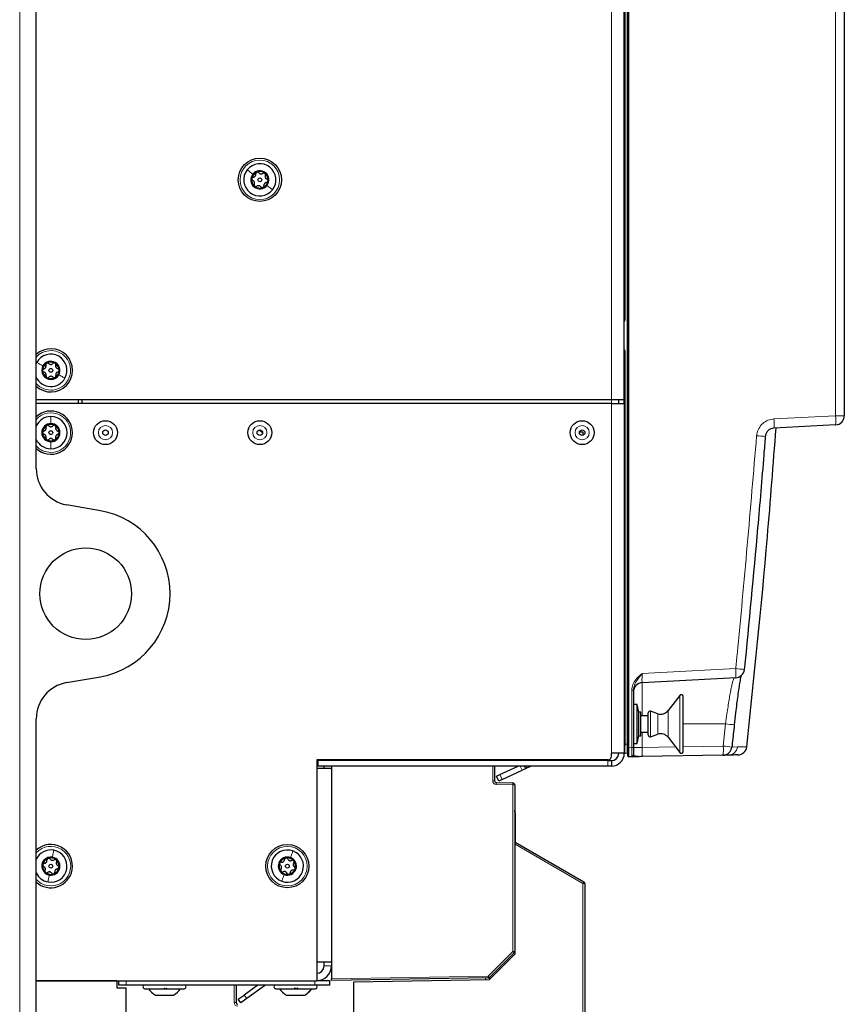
# Paper-space layout 'Blatt3' of a CAD drawing. Header units: millimetres. Extents: x 5 to 418, y 2 to 292.
# Tile 63 of 75: x 220 to 257, y 117 to 162. Entities that reach past the tile are written whole.
import ezdxf

# ---------------------------------------------------------------- set-up
doc = ezdxf.new("R2010")
doc.units = ezdxf.units.MM

psp = doc.layouts.new('Blatt3')

# ---------------------------------------------------------------- linework, layer by layer
at = {"color": 7, "linetype": 'Continuous', "lineweight": 18}
for p, q in [((219.8578, 101.8434), (219.8578, 247.6684)), ((247.4762, 129.1566), (247.4762, 214.6603)), ((247.5429, 214.8277), (247.5429, 129.0008)), ((256.9463, 144.1004), (256.9463, 214.6636)), ((246.7578, 144.8309), (246.7578, 192.3309)), ((247.3727, 167.8826), (247.3727, 148.4459)), ((247.3727, 148.4459), (247.3411, 148.4459)), ((247.3727, 147.0493), (247.3411, 147.0493)), ((247.3727, 147.0493), (247.3727, 129.162)), ((246.7578, 144.6642), (246.7578, 144.8309)), ((246.7578, 144.6642), (246.7578, 128.7476)), ((254.1425, 143.9535), (256.9463, 144.1004)), ((257.3411, 144.1004), (256.9463, 144.1004)), ((248.1527, 132.3729), (252.4049, 132.5957)), ((248.1527, 131.9568), (248.1527, 130.4559)), ((247.6788, 129.0032), (247.6788, 131.6213)), ((247.6788, 131.6213), (247.7578, 131.6213)), ((249.8709, 128.7796), (249.8709, 131.3822)), ((248.5343, 129.5019), (248.5343, 130.6599)), ((248.8673, 129.6133), (248.8673, 130.5485)), ((249.3278, 129.4747), (249.3278, 130.6871)), ((251.947, 130.0809), (250.0199, 130.0809)), ((251.8403, 129.0758), (251.947, 130.0809)), ((248.1527, 129.7059), (248.1527, 129.0114)), ((247.3727, 129.162), (247.3411, 129.162)), ((247.3727, 129.162), (247.4762, 129.1566)), ((247.4762, 129.1566), (247.5078, 129.1566)), ((247.5078, 129.0008), (247.5429, 129.0008)), ((247.5429, 129.0008), (247.6788, 129.0032)), ((247.6788, 129.0032), (247.7578, 129.0032)), ((248.1527, 129.0114), (247.7578, 129.0114)), ((248.1527, 129.0114), (249.6691, 129.0379)), ((250.0199, 129.044), (251.8403, 129.0758)), ((252.2322, 129.0314), (252.4805, 129.0358)), ((241.3578, 128.4142), (241.3578, 128.4476)), ((241.3578, 127.4954), (241.3578, 128.1642)), ((242.702, 127.975), (242.6137, 128.1642)), ((242.8896, 128.1642), (242.9285, 128.0807)), ((243.0408, 128.133), (243.0263, 128.1642)), ((246.5911, 128.1642), (246.5911, 128.4142)), ((241.69, 127.779), (241.7956, 127.5524)), ((241.3578, 127.4954), (241.4411, 127.4954)), ((241.5216, 127.3287), (241.523, 127.412)), ((242.2745, 127.3156), (241.5216, 127.3287)), ((242.2745, 127.3156), (242.2759, 127.3989)), ((242.2745, 119.7322), (242.2745, 127.3156)), ((242.3578, 127.3156), (242.2745, 127.3156)), ((245.4593, 122.8242), (242.3745, 124.6052)), ((245.4593, 104.6021), (245.4593, 122.8242)), ((245.5411, 122.8242), (245.4593, 122.8242)), ((241.156, 118.6137), (242.2745, 119.7322)), ((242.2745, 119.7322), (242.3334, 119.6733)), ((242.3578, 119.7322), (242.2745, 119.7322)), ((233.6911, 119.0726), (234.0245, 119.0726)), ((224.6911, 118.3976), (224.6911, 118.2059)), ((233.2745, 118.2059), (233.2745, 118.3976)), ((234.0245, 118.4893), (241.156, 118.6137)), ((241.156, 118.6137), (241.1575, 118.5304)), ((241.156, 118.6137), (241.215, 118.5548)), ((229.6078, 117.412), (229.6078, 118.2059)), ((230.9807, 118.1741), (230.9575, 118.2059)), ((229.6078, 117.412), (229.6911, 117.412)), ((230.0581, 117.751), (230.1756, 117.5892))]:
    psp.add_line(p, q, dxfattribs=at)
at = {"color": 7, "linetype": 'Continuous', "lineweight": 25}
for p, q in [((220.6078, 141.6936), (220.6078, 225.3182)), ((247.5078, 129.0008), (247.5078, 214.8277)), ((257.3411, 214.6636), (257.3411, 144.1004)), ((247.3411, 148.5809), (247.3411, 167.7476)), ((247.3411, 146.9142), (247.3411, 148.5809)), ((247.3411, 144.8309), (247.3411, 146.9142)), ((220.6078, 146.4698), (220.6337, 146.5208)), ((246.7578, 144.8309), (220.6078, 144.8309)), ((246.7578, 144.6642), (220.6078, 144.6642)), ((222.5245, 144.6642), (222.5245, 144.8309)), ((222.6911, 144.6642), (222.6911, 144.8309)), ((247.3411, 144.8309), (246.7578, 144.8309)), ((246.7578, 144.6642), (247.3411, 144.6642)), ((247.0911, 144.6642), (247.0911, 144.8309)), ((247.3411, 144.6642), (247.3411, 144.8309)), ((247.3411, 144.6642), (247.3411, 128.7476)), ((245.4578, 143.3559), (245.302, 143.3559)), ((245.4578, 143.3559), (245.4578, 143.2104)), ((256.9463, 143.6843), (254.1425, 143.5374)), ((223.5235, 139.781), (221.9851, 140.0523)), ((221.9851, 131.9596), (223.5235, 132.2308)), ((252.4049, 132.1796), (248.1527, 131.9568)), ((247.7578, 131.6213), (247.7578, 129.0032)), ((249.8709, 131.3822), (249.3278, 130.6871)), ((250.0199, 128.8309), (250.0199, 131.3309)), ((247.9245, 130.9726), (247.7578, 130.9726)), ((248.0078, 130.6226), (247.9245, 130.9726)), ((247.9245, 129.1892), (247.9245, 130.9726)), ((248.0911, 130.6226), (248.0078, 130.6226)), ((248.0078, 129.5392), (248.0078, 130.6226)), ((248.0911, 129.5392), (248.0911, 130.6226)), ((248.4245, 130.4559), (248.0911, 130.4559)), ((248.4245, 129.5809), (248.4245, 130.5809)), ((248.8673, 130.5485), (248.5343, 130.6599)), ((220.6078, 102.6726), (220.6078, 130.3182)), ((247.9245, 129.1892), (248.0078, 129.5392)), ((248.0078, 129.5392), (248.0911, 129.5392)), ((248.0911, 129.7059), (248.4245, 129.7059)), ((248.5343, 129.5019), (248.8673, 129.6133)), ((249.3278, 129.4747), (249.8709, 128.7796)), ((247.5078, 128.6177), (247.5078, 129.0008)), ((247.7578, 129.1892), (247.9245, 129.1892)), ((247.7578, 129.0032), (247.7578, 128.6701)), ((246.7578, 128.6142), (246.7578, 128.7476)), ((247.3411, 128.7476), (246.7578, 128.7476)), ((247.4762, 128.7405), (247.3727, 128.7459)), ((247.6759, 128.5868), (247.5417, 128.5844)), ((251.8258, 128.6592), (248.1672, 128.5953)), ((252.0745, 128.6635), (251.855, 128.6597)), ((233.3578, 128.4476), (233.3578, 118.3976)), ((246.5911, 128.4476), (233.3578, 128.4476)), ((246.5911, 128.4142), (233.4078, 128.4142)), ((233.4078, 128.4142), (233.4078, 128.1642)), ((246.5911, 128.1642), (233.4078, 128.1642)), ((233.6911, 128.4142), (233.6911, 128.4476)), ((233.6911, 128.0559), (233.6911, 128.1642)), ((234.0245, 128.4476), (234.0245, 128.4142)), ((234.0245, 128.1642), (234.0245, 128.0561)), ((241.4411, 128.4476), (241.4411, 128.4142)), ((241.4411, 128.1642), (241.4411, 127.4954)), ((241.69, 127.779), (242.5163, 128.1642)), ((242.7976, 128.1642), (242.853, 128.0454)), ((243.0408, 128.133), (242.9285, 128.0807)), ((246.5911, 128.4142), (246.7578, 128.4142)), ((246.7578, 128.1642), (246.5911, 128.1642)), ((246.7578, 128.4142), (246.7578, 128.1642)), ((234.0245, 128.0559), (233.3578, 128.0559)), ((234.0245, 128.0561), (234.0245, 128.0559)), ((234.0245, 128.0559), (234.0245, 119.2392)), ((241.5389, 127.7085), (241.69, 127.779)), ((241.6446, 127.4819), (241.5389, 127.7085)), ((241.7956, 127.5524), (242.702, 127.975)), ((242.853, 128.0454), (242.702, 127.975)), ((242.9285, 128.0807), (242.853, 128.0454)), ((241.523, 127.412), (242.2759, 127.3989)), ((241.7956, 127.5524), (241.6446, 127.4819)), ((242.3578, 127.3156), (242.3578, 119.7322)), ((242.3745, 126.0339), (242.3745, 124.7006)), ((242.3745, 124.7006), (245.4995, 122.8963)), ((242.3745, 124.6052), (242.3745, 124.7006)), ((242.3745, 119.6172), (242.3745, 124.6052)), ((245.5411, 122.8242), (245.5411, 104.6021)), ((242.3745, 120.5476), (242.3578, 120.5473)), ((242.3578, 120.0726), (242.3745, 120.0726)), ((241.2108, 118.4535), (242.3745, 119.6172)), ((242.3334, 119.6733), (241.215, 118.5548)), ((242.3447, 119.6874), (242.3745, 119.6869)), ((234.0245, 119.2392), (233.3578, 119.2392)), ((233.6911, 119.0726), (233.6911, 119.2392)), ((234.0245, 119.2392), (234.0245, 119.0726)), ((234.0245, 119.0726), (234.0245, 118.4893)), ((220.6078, 118.4059), (224.2745, 118.4059)), ((220.6078, 118.3976), (233.3578, 118.3976)), ((224.2745, 118.4059), (224.2745, 118.0726)), ((224.3578, 118.2059), (224.3578, 118.3976)), ((233.3578, 118.4059), (233.9411, 118.4059)), ((233.9411, 118.4059), (233.9411, 118.2059)), ((241.1575, 118.5304), (234.0245, 118.4059)), ((234.0245, 118.4059), (234.0245, 118.4893)), ((235.0411, 118.3458), (241.2108, 118.4535)), ((235.0411, 104.7839), (235.0411, 118.3458)), ((241.0411, 118.4506), (241.0411, 118.5284)), ((241.2078, 118.5484), (241.2078, 118.4535)), ((224.2745, 118.0726), (224.6911, 118.0726)), ((224.6911, 118.2059), (224.3578, 118.2059)), ((233.2745, 118.2059), (224.6911, 118.2059)), ((224.6911, 108.7392), (224.6911, 118.0726)), ((225.5411, 118.0392), (227.3411, 118.0392)), ((229.6911, 118.2059), (229.6911, 117.412)), ((230.6842, 118.2059), (230.0581, 117.751)), ((230.9807, 118.1741), (230.1756, 117.5892)), ((231.4995, 118.0392), (233.2995, 118.0392)), ((233.9411, 118.2059), (233.2745, 118.2059)), ((226.0286, 117.7476), (226.8509, 117.7476)), ((226.8509, 117.7476), (226.8536, 117.7476)), ((229.7884, 117.5551), (230.0581, 117.751)), ((229.906, 117.3933), (229.7884, 117.5551)), ((230.1756, 117.5892), (229.906, 117.3933)), ((231.987, 117.7476), (232.8108, 117.7476)), ((232.8108, 117.7476), (232.812, 117.7476))]:
    psp.add_line(p, q, dxfattribs=at)
at = {"color": 7, "linetype": 'Continuous', "lineweight": 25, "flags": 128}
psp.add_lwpolyline([(230.746, 143.4526), (230.8876, 143.3417), (230.8995, 143.3332)], dxfattribs=at)
at = {"color": 7, "linetype": 'Continuous', "lineweight": 25}
for centre, radius in [((230.7745, 154.8309), 0.9833), ((230.7745, 154.8309), 0.0863), ((221.2745, 146.1642), 0.0863), ((223.7578, 143.3309), 0.5442), ((230.7745, 143.3309), 0.5442), ((245.4245, 143.3309), 0.5442), ((221.2745, 143.3309), 0.0863), ((223.7578, 143.3309), 0.125), ((230.7745, 143.3309), 0.125), ((245.4245, 143.3309), 0.125), ((222.8578, 136.0059), 2.0833), ((232.0245, 123.6142), 0.9833), ((221.2745, 123.6142), 0.0863), ((232.0245, 123.6142), 0.0863)]:
    psp.add_circle(centre, radius, dxfattribs=at)
at = {"color": 7, "linetype": 'Continuous', "lineweight": 18}
for centre, radius in [((230.7745, 154.8309), 0.9), ((223.7578, 143.3309), 0.3237), ((230.7745, 143.3309), 0.3237), ((245.4245, 143.3309), 0.3237), ((232.0245, 123.6142), 0.9)]:
    psp.add_circle(centre, radius, dxfattribs=at)
at = {"color": 7, "linetype": 'Continuous', "lineweight": 25}
for centre, radius, start, end in [((230.7745, 154.8309), 0.7333, 321.78163, 141.78163), ((230.7745, 154.8309), 0.7333, 141.78163, 321.78163), ((230.7745, 154.8309), 0.4125, 141.78163, 321.78163), ((230.7745, 154.8309), 0.375, 111.78163, 171.78163), ((230.7745, 154.8309), 0.4125, 321.78163, 141.78163), ((230.7745, 154.8309), 0.375, 51.78163, 111.78163), ((230.7745, 154.8309), 0.375, 351.78163, 51.78163), ((230.7745, 154.8309), 0.375, 171.78163, 231.78163), ((230.7745, 154.8309), 0.375, 231.78163, 291.78163), ((230.7745, 154.8309), 0.375, 291.78163, 351.78163), ((221.2745, 146.1642), 0.9833, 227.31509, 132.68491), ((221.2745, 146.1642), 0.7333, 330.90453, 150.90453), ((221.2745, 146.1642), 0.375, 120.90453, 180.90453), ((221.2745, 146.1642), 0.4125, 330.90453, 150.90453), ((221.2745, 146.1642), 0.375, 60.90453, 120.90453), ((221.2745, 146.1642), 0.375, 0.90453, 60.90453), ((221.2745, 146.1642), 0.4125, 150.90453, 330.90453), ((221.2745, 146.1642), 0.375, 180.90453, 240.90453), ((221.2745, 146.1642), 0.375, 300.90453, 0.90453), ((221.2745, 146.1642), 0.7333, 204.61998, 330.90453), ((221.2745, 146.1642), 0.375, 240.90453, 300.90453), ((221.2745, 143.3309), 0.9833, 359.87489, 132.68491), ((221.2745, 143.3309), 0.7333, 89.87489, 155.38002), ((221.2745, 143.3309), 0.7333, 269.87489, 89.87489), ((256.9245, 144.1004), 0.4167, 273, 0), ((221.2745, 143.3309), 0.9833, 227.31509, 359.87489), ((221.2745, 143.3309), 0.4125, 89.87489, 269.87489), ((221.2745, 143.3309), 0.375, 119.87489, 179.87489), ((221.2745, 143.3309), 0.375, 179.87489, 239.87489), ((221.2745, 143.3309), 0.375, 59.87489, 119.87489), ((221.2745, 143.3309), 0.4125, 269.87489, 89.87489), ((221.2745, 143.3309), 0.375, 299.87489, 359.87489), ((221.2745, 143.3309), 0.375, 359.87489, 59.87489), ((221.2745, 143.3309), 0.7333, 204.61998, 269.87489), ((221.2745, 143.3309), 0.375, 239.87489, 299.87489), ((222.2745, 141.6936), 1.6667, 180, 260), ((222.8578, 136.0059), 3.8333, 280, 80), ((252.3831, 132.5957), 0.4167, 273, 354.2817), ((222.2745, 130.3182), 1.6667, 100, 180), ((248.1745, 131.5407), 0.4167, 93, 180), ((249.9365, 131.3309), 0.0833, 0, 142), ((248.5078, 130.5809), 0.0833, 71.5, 180), ((248.9995, 130.9437), 0.4167, 251.5, 322), ((248.5078, 129.5809), 0.0833, 180, 288.5), ((248.9995, 129.2182), 0.4167, 38, 108.5), ((251.8185, 129.0758), 0.4167, 271, 353.88823), ((252.4957, 129.0876), 0.4167, 271.00033, 353.57329), ((246.5911, 128.6142), 0.1667, 270, 0), ((246.7578, 128.7476), 0.5833, 270, 0), ((246.7578, 128.7476), 0.3333, 270, 0), ((247.3745, 128.7792), 0.0333, 180, 267), ((247.4745, 128.7072), 0.0333, 0, 87), ((247.5411, 128.6177), 0.0333, 180, 271), ((247.6745, 128.6701), 0.0833, 271, 0), ((249.9365, 128.8309), 0.0833, 218, 0), ((243.1817, 127.8309), 0.3333, 90, 115), ((241.5245, 127.4954), 0.0833, 180, 269), ((242.2745, 127.3156), 0.0833, 0, 89), ((242.0411, 126.0339), 0.3333, 0, 18.19487), ((221.2745, 123.6142), 0.9833, 349.87489, 132.68491), ((221.2745, 123.6142), 0.7333, 79.87489, 155.38002), ((221.2745, 123.6142), 0.7333, 259.87489, 79.87489), ((232.0245, 123.6142), 0.7333, 69.87489, 249.87489), ((232.0245, 123.6142), 0.7333, 249.87489, 69.87489), ((221.2745, 123.6142), 0.4125, 79.87489, 259.87489), ((221.2745, 123.6142), 0.375, 169.87489, 229.87489), ((221.2745, 123.6142), 0.375, 109.87489, 169.87489), ((221.2745, 123.6142), 0.375, 49.87489, 109.87489), ((221.2745, 123.6142), 0.4125, 259.87489, 79.87489), ((221.2745, 123.6142), 0.375, 349.87489, 49.87489), ((232.0245, 123.6142), 0.4125, 69.87489, 249.87489), ((232.0245, 123.6142), 0.375, 159.87489, 219.87489), ((232.0245, 123.6142), 0.375, 99.87489, 159.87489), ((232.0245, 123.6142), 0.4125, 249.87489, 69.87489), ((232.0245, 123.6142), 0.375, 39.87489, 99.87489), ((232.0245, 123.6142), 0.375, 339.87489, 39.87489), ((221.2745, 123.6142), 0.9833, 227.31509, 349.87489), ((221.2745, 123.6142), 0.7333, 204.61998, 259.87489), ((221.2745, 123.6142), 0.375, 229.87489, 289.87489), ((221.2745, 123.6142), 0.375, 289.87489, 349.87489), ((232.0245, 123.6142), 0.375, 219.87489, 279.87489), ((232.0245, 123.6142), 0.375, 279.87489, 339.87489), ((245.4578, 122.8242), 0.0833, 0, 60), ((242.2745, 119.7322), 0.0833, 315, 0), ((233.3578, 119.0726), 0.6667, 270, 0), ((233.3578, 119.0726), 0.3333, 270, 0), ((241.156, 118.6137), 0.0833, 271, 315), ((225.5411, 118.1226), 0.0833, 90, 270), ((226.4962, 118.5841), 0.9583, 214.65152, 240.8011), ((226.3861, 118.5841), 0.9583, 299.1989, 325.34848), ((227.3411, 118.1226), 0.0833, 270, 90), ((231.0786, 118.0392), 0.1667, 90, 126), ((231.4995, 118.1226), 0.0833, 90, 270), ((232.4545, 118.5841), 0.9583, 214.65152, 240.8011), ((232.3445, 118.5841), 0.9583, 299.1989, 313.1417), ((232.3445, 118.5841), 0.9583, 313.1417, 325.34848), ((233.2995, 118.1226), 0.0833, 270, 90), ((229.7745, 117.412), 0.0833, 180, 269)]:
    psp.add_arc(centre, radius, start, end, dxfattribs=at)
at = {"color": 7, "linetype": 'Continuous', "lineweight": 18}
for centre, radius, start, end in [((247.3061, 148.4459), 0.0667, 301.7469, 0), ((221.2745, 146.1642), 0.9, 330.90453, 137.79455), ((247.3061, 147.0493), 0.0667, 0, 58.2531), ((221.2745, 146.1642), 0.9, 222.20545, 330.90453), ((221.2745, 143.3309), 0.9, 269.87489, 137.79455), ((252.1485, 143.7454), 2.0048, 354.04331, 5.95669), ((254.9523, 143.8923), 2.0048, 354.04331, 5.95669), ((251.9108, 123.6826), 19.5582, 84.60752, 85.76168), ((221.2745, 143.3309), 0.9, 222.20545, 269.87489), ((250.411, 132.3877), 2.0048, 354.04331, 5.95669), ((250.7426, 114.989), 17.6851, 83.32668, 84.60634), ((250.4283, 114.6478), 15.5077, 82.92287, 84.3802), ((249.8379, 128.9371), 2.0072, 352.04161, 3.96204), ((250.1558, 112.4136), 16.7472, 82.87575, 84.22714), ((252.0668, 129.0794), 0.416, 271.06192, 353.97283), ((241.5245, 127.4954), 0.1667, 180, 269), ((221.2745, 123.6142), 0.9, 259.87489, 137.79455), ((221.2745, 123.6142), 0.9, 222.20545, 259.87489), ((244.289, 123.5235), 1.3633, 329.13722, 332.60985), ((229.7745, 117.412), 0.1667, 180, 269)]:
    psp.add_arc(centre, radius, start, end, dxfattribs=at)
for centre, major_axis, ratio, start_param, end_param in [((248.1745, 132.3752), (0.0219, 0.4184), 0.051695, 1.5789684, 3.1470257), ((247.3745, 129.1631), (0.0017, 0.4171), 0.0041715, 1.5733343, 3.1413915), ((247.4745, 129.1578), (-0.0017, 0.4173), 0.0041678, 3.1413568, 4.709414), ((247.5411, 129.0011), (-0.0006, 0.4167), 0.0041852, 3.1416599, 4.7115428), ((247.6745, 129.0035), (-0.0015, 0.4167), 0.0104636, 3.1417388, 4.7116217), ((248.1745, 129.0122), (0.0073, 0.4169), 0.0522641, 1.5735393, 3.1434222)]:
    psp.add_ellipse(centre, major_axis=major_axis, ratio=ratio, start_param=start_param, end_param=end_param, dxfattribs=at)
for points in [[(230.1983, 155.2846), (230.2338, 155.2567), (230.3047, 155.2009), (230.4018, 155.1244), (230.4504, 155.0861)], [(231.3506, 154.3772), (231.3152, 154.4051), (231.2443, 154.461), (231.1471, 154.5375), (231.0986, 154.5757)], [(220.6337, 146.5208), (220.6731, 146.4989), (220.752, 146.455), (220.86, 146.3949), (220.914, 146.3648)], [(221.9153, 145.8077), (221.8758, 145.8296), (221.797, 145.8735), (221.689, 145.9336), (221.6349, 145.9637)], [(221.2761, 144.0642), (221.276, 144.0191), (221.2758, 143.9289), (221.2755, 143.8052), (221.2754, 143.7434)], [(221.2729, 142.5976), (221.273, 142.6427), (221.2732, 142.7329), (221.2734, 142.8566), (221.2736, 142.9184)], [(221.4034, 124.3362), (221.3955, 124.2917), (221.3796, 124.2029), (221.3579, 124.0812), (221.347, 124.0203)], [(232.2768, 124.3028), (232.2613, 124.2604), (232.2302, 124.1757), (232.1877, 124.0596), (232.1664, 124.0016)], [(221.1456, 122.8923), (221.1535, 122.9368), (221.1694, 123.0256), (221.1911, 123.1473), (221.202, 123.2082)], [(231.7722, 122.9257), (231.7877, 122.9681), (231.8187, 123.0528), (231.8613, 123.1689), (231.8825, 123.2269)], [(227.1696, 118.0392), (227.1248, 117.9814), (227.0351, 117.8658), (226.9123, 117.787), (226.8509, 117.7476)], [(233.1306, 118.0392), (233.0857, 117.9814), (232.9957, 117.8658), (232.8724, 117.787), (232.8108, 117.7476)]]:
    psp.add_open_spline(points, degree=3, dxfattribs=at)
at = {"color": 7, "linetype": 'Continuous', "lineweight": 25}
for points, knots in [([(230.4709, 154.9485), (230.4876, 154.9517), (230.5127, 154.9566), (230.5431, 154.9772), (230.563, 154.9972), (230.5778, 155.0212), (230.5909, 155.0557), (230.5897, 155.0814), (230.589, 155.0985)], [0, 0, 0, 0, 0.2491679, 0.3743031, 0.4989033, 0.6239875, 0.7497462, 1, 1, 1, 1]), ([(230.6353, 155.1791), (230.6275, 155.175), (230.6118, 155.1668), (230.5961, 155.1458), (230.5876, 155.1222), (230.5885, 155.1064), (230.589, 155.0985)], [0, 0, 0, 0, 0.250033, 0.4996315, 0.7492277, 1, 1, 1, 1]), ([(230.7245, 155.1526), (230.7194, 155.1587), (230.7092, 155.1707), (230.6867, 155.182), (230.6608, 155.1864), (230.6438, 155.1816), (230.6353, 155.1791)], [0, 0, 0, 0, 0.24981472, 0.49990781, 0.75012012, 1, 1, 1, 1]), ([(230.7245, 155.1526), (230.7357, 155.1398), (230.7525, 155.1205), (230.7855, 155.1045), (230.8127, 155.0972), (230.841, 155.0964), (230.8774, 155.1023), (230.899, 155.1162), (230.9134, 155.1254)], [0, 0, 0, 0, 0.2491995, 0.3743362, 0.4989302, 0.6240074, 0.7497593, 1, 1, 1, 1]), ([(231.0065, 155.1255), (230.999, 155.1303), (230.9841, 155.1397), (230.958, 155.1429), (230.9333, 155.1384), (230.9201, 155.1297), (230.9134, 155.1254)], [0, 0, 0, 0, 0.2499907, 0.4996106, 0.7491271, 1, 1, 1, 1]), ([(231.0281, 155.0351), (231.0308, 155.0425), (231.0361, 155.0574), (231.0347, 155.0825), (231.0255, 155.1071), (231.0128, 155.1194), (231.0065, 155.1255)], [0, 0, 0, 0, 0.24985187, 0.49990154, 0.75011466, 1, 1, 1, 1]), ([(231.0281, 155.0351), (231.0226, 155.019), (231.0142, 154.9948), (231.0169, 154.9582), (231.0242, 154.9309), (231.0376, 154.9061), (231.061, 154.8775), (231.0838, 154.8657), (231.099, 154.8578)], [0, 0, 0, 0, 0.249201, 0.3743378, 0.4989316, 0.6240084, 0.74976, 1, 1, 1, 1]), ([(230.4033, 154.8845), (230.403, 154.8757), (230.4023, 154.858), (230.4126, 154.8339), (230.4288, 154.8147), (230.4429, 154.8076), (230.45, 154.804)], [0, 0, 0, 0, 0.2498571, 0.4994664, 0.7490114, 1, 1, 1, 1]), ([(230.4709, 154.9485), (230.4631, 154.9471), (230.4475, 154.9443), (230.4265, 154.9305), (230.4098, 154.9102), (230.4055, 154.8931), (230.4033, 154.8845)], [0, 0, 0, 0, 0.2498071, 0.5000551, 0.7503094, 1, 1, 1, 1]), ([(230.5208, 154.6268), (230.5264, 154.6429), (230.5347, 154.6671), (230.5321, 154.7036), (230.5247, 154.7309), (230.5113, 154.7558), (230.488, 154.7843), (230.4652, 154.7962), (230.45, 154.804)], [0, 0, 0, 0, 0.249201, 0.3743378, 0.4989316, 0.6240084, 0.74976, 1, 1, 1, 1]), ([(230.5208, 154.6268), (230.5182, 154.6193), (230.5128, 154.6045), (230.5143, 154.5794), (230.5234, 154.5548), (230.5361, 154.5424), (230.5425, 154.5363)], [0, 0, 0, 0, 0.2498519, 0.4999015, 0.7501147, 1, 1, 1, 1]), ([(230.5425, 154.5363), (230.55, 154.5316), (230.5649, 154.5221), (230.5909, 154.519), (230.6157, 154.5234), (230.6289, 154.5321), (230.6355, 154.5365)], [0, 0, 0, 0, 0.2499907, 0.4996106, 0.7491271, 1, 1, 1, 1]), ([(230.8245, 154.5092), (230.8133, 154.522), (230.7965, 154.5413), (230.7635, 154.5574), (230.7362, 154.5646), (230.708, 154.5654), (230.6716, 154.5595), (230.6499, 154.5457), (230.6355, 154.5365)], [0, 0, 0, 0, 0.2491995, 0.3743362, 0.4989302, 0.6240074, 0.7497593, 1, 1, 1, 1]), ([(230.9136, 154.4827), (230.9215, 154.4868), (230.9371, 154.495), (230.9529, 154.516), (230.9614, 154.5396), (230.9604, 154.5554), (230.96, 154.5633)], [0, 0, 0, 0, 0.250033, 0.4996315, 0.7492277, 1, 1, 1, 1]), ([(231.0781, 154.7133), (231.0614, 154.7101), (231.0363, 154.7052), (231.0059, 154.6846), (230.986, 154.6646), (230.9711, 154.6406), (230.9581, 154.6061), (230.9592, 154.5804), (230.96, 154.5633)], [0, 0, 0, 0, 0.2491679, 0.3743031, 0.4989033, 0.6239875, 0.7497462, 1, 1, 1, 1]), ([(231.0781, 154.7133), (231.0859, 154.7147), (231.1014, 154.7175), (231.1224, 154.7313), (231.1392, 154.7516), (231.1435, 154.7687), (231.1456, 154.7773)], [0, 0, 0, 0, 0.24980712, 0.50005507, 0.75030939, 1, 1, 1, 1]), ([(231.1456, 154.7773), (231.146, 154.7861), (231.1467, 154.8038), (231.1364, 154.8279), (231.1202, 154.8471), (231.106, 154.8542), (231.099, 154.8578)], [0, 0, 0, 0, 0.2498571, 0.4994664, 0.7490114, 1, 1, 1, 1]), ([(230.8245, 154.5092), (230.8295, 154.5032), (230.8397, 154.4911), (230.8622, 154.4798), (230.8881, 154.4754), (230.9051, 154.4803), (230.9136, 154.4827)], [0, 0, 0, 0, 0.2498147, 0.4999078, 0.7501201, 1, 1, 1, 1]), ([(221.0819, 146.486), (221.0748, 146.4807), (221.0606, 146.4701), (221.0484, 146.4469), (221.0438, 146.4222), (221.0472, 146.4068), (221.0489, 146.399)], [0, 0, 0, 0, 0.250033, 0.4996315, 0.7492277, 1, 1, 1, 1]), ([(221.1741, 146.474), (221.1681, 146.4791), (221.1562, 146.4894), (221.1322, 146.497), (221.1059, 146.4972), (221.0899, 146.4897), (221.0819, 146.486)], [0, 0, 0, 0, 0.2498147, 0.4999078, 0.7501201, 1, 1, 1, 1]), ([(221.1741, 146.474), (221.1872, 146.4631), (221.2068, 146.4467), (221.2419, 146.4361), (221.27, 146.4332), (221.2981, 146.4369), (221.333, 146.4485), (221.3522, 146.4656), (221.365, 146.477)], [0, 0, 0, 0, 0.2491995, 0.3743362, 0.4989302, 0.6240074, 0.7497593, 1, 1, 1, 1]), ([(221.4568, 146.4919), (221.4487, 146.4954), (221.4325, 146.5024), (221.4062, 146.5013), (221.3825, 146.493), (221.3709, 146.4824), (221.365, 146.477)], [0, 0, 0, 0, 0.24999065, 0.49961057, 0.74912711, 1, 1, 1, 1]), ([(221.4925, 146.406), (221.494, 146.4138), (221.4969, 146.4293), (221.4915, 146.4539), (221.4786, 146.4767), (221.4641, 146.4869), (221.4568, 146.4919)], [0, 0, 0, 0, 0.24985187, 0.49990154, 0.75011466, 1, 1, 1, 1]), ([(220.9561, 146.2322), (220.9486, 146.2296), (220.9337, 146.2244), (220.9151, 146.2074), (220.9018, 146.1847), (220.9003, 146.1671), (220.8995, 146.1583)], [0, 0, 0, 0, 0.2498071, 0.5000551, 0.7503094, 1, 1, 1, 1]), ([(220.8995, 146.1583), (220.9006, 146.1496), (220.9027, 146.132), (220.9167, 146.1098), (220.9357, 146.0934), (220.9508, 146.0887), (220.9584, 146.0863)], [0, 0, 0, 0, 0.2498571, 0.4994664, 0.7490114, 1, 1, 1, 1]), ([(220.9561, 146.2322), (220.972, 146.2381), (220.9961, 146.2469), (221.0228, 146.272), (221.0393, 146.2949), (221.0501, 146.321), (221.0575, 146.3571), (221.0523, 146.3823), (221.0489, 146.399)], [0, 0, 0, 0, 0.2491679, 0.3743031, 0.4989033, 0.6239875, 0.7497462, 1, 1, 1, 1]), ([(221.0564, 145.9225), (221.0593, 145.9392), (221.0637, 145.9644), (221.0553, 146.0002), (221.0437, 146.0259), (221.0266, 146.0483), (220.999, 146.0728), (220.9746, 146.0809), (220.9584, 146.0863)], [0, 0, 0, 0, 0.249201, 0.3743378, 0.4989316, 0.6240084, 0.74976, 1, 1, 1, 1]), ([(221.4925, 146.406), (221.4896, 146.3893), (221.4852, 146.3641), (221.4936, 146.3283), (221.5052, 146.3026), (221.5224, 146.2802), (221.55, 146.2557), (221.5744, 146.2476), (221.5906, 146.2422)], [0, 0, 0, 0, 0.24920104, 0.37433782, 0.49893155, 0.62400843, 0.74976002, 1, 1, 1, 1]), ([(221.5929, 146.0963), (221.5769, 146.0904), (221.5529, 146.0816), (221.5262, 146.0565), (221.5097, 146.0336), (221.4988, 146.0075), (221.4914, 145.9714), (221.4966, 145.9462), (221.5001, 145.9295)], [0, 0, 0, 0, 0.2491679, 0.3743031, 0.4989033, 0.6239875, 0.7497462, 1, 1, 1, 1]), ([(221.6494, 146.1702), (221.6484, 146.1789), (221.6463, 146.1965), (221.6323, 146.2187), (221.6132, 146.2351), (221.5982, 146.2398), (221.5906, 146.2422)], [0, 0, 0, 0, 0.2498571, 0.4994664, 0.7490114, 1, 1, 1, 1]), ([(221.5929, 146.0963), (221.6003, 146.0989), (221.6153, 146.1041), (221.6338, 146.1211), (221.6471, 146.1438), (221.6487, 146.1614), (221.6494, 146.1702)], [0, 0, 0, 0, 0.2498071, 0.5000551, 0.7503094, 1, 1, 1, 1]), ([(221.0564, 145.9225), (221.055, 145.9147), (221.052, 145.8992), (221.0574, 145.8746), (221.0704, 145.8518), (221.0849, 145.8416), (221.0921, 145.8366)], [0, 0, 0, 0, 0.2498519, 0.4999015, 0.7501147, 1, 1, 1, 1]), ([(221.0921, 145.8366), (221.1003, 145.8331), (221.1165, 145.8261), (221.1427, 145.8272), (221.1664, 145.8355), (221.1781, 145.8461), (221.1839, 145.8515)], [0, 0, 0, 0, 0.2499907, 0.4996106, 0.7491271, 1, 1, 1, 1]), ([(221.3748, 145.8545), (221.3618, 145.8654), (221.3421, 145.8818), (221.307, 145.8924), (221.2789, 145.8953), (221.2509, 145.8916), (221.2159, 145.88), (221.1967, 145.8629), (221.1839, 145.8515)], [0, 0, 0, 0, 0.2491995, 0.3743362, 0.4989302, 0.6240074, 0.7497593, 1, 1, 1, 1]), ([(221.3748, 145.8545), (221.3808, 145.8494), (221.3928, 145.8391), (221.4168, 145.8315), (221.443, 145.8313), (221.4591, 145.8388), (221.4671, 145.8425)], [0, 0, 0, 0, 0.2498147, 0.4999078, 0.7501201, 1, 1, 1, 1]), ([(221.4671, 145.8425), (221.4742, 145.8478), (221.4883, 145.8584), (221.5005, 145.8816), (221.5052, 145.9063), (221.5018, 145.9217), (221.5001, 145.9295)], [0, 0, 0, 0, 0.250033, 0.4996315, 0.7492277, 1, 1, 1, 1]), ([(220.9573, 143.4046), (220.9498, 143.4021), (220.9348, 143.3971), (220.916, 143.3805), (220.9023, 143.3581), (220.9004, 143.3405), (220.8995, 143.3317)], [0, 0, 0, 0, 0.2498519, 0.4999015, 0.7501147, 1, 1, 1, 1]), ([(220.8995, 143.3317), (220.9004, 143.3229), (220.9021, 143.3054), (220.9157, 143.2829), (220.9345, 143.2662), (220.9495, 143.2612), (220.957, 143.2586)], [0, 0, 0, 0, 0.2499907, 0.4996106, 0.7491271, 1, 1, 1, 1]), ([(220.9573, 143.4046), (220.9734, 143.4102), (220.9976, 143.4185), (221.0248, 143.4432), (221.0417, 143.4658), (221.053, 143.4917), (221.061, 143.5276), (221.0563, 143.5529), (221.0531, 143.5697)], [0, 0, 0, 0, 0.249201, 0.3743378, 0.4989316, 0.6240084, 0.74976, 1, 1, 1, 1]), ([(221.0877, 143.6561), (221.0805, 143.6509), (221.0662, 143.6406), (221.0535, 143.6176), (221.0484, 143.593), (221.0516, 143.5775), (221.0531, 143.5697)], [0, 0, 0, 0, 0.2498571, 0.4994664, 0.7490114, 1, 1, 1, 1]), ([(221.1797, 143.6424), (221.1738, 143.6477), (221.162, 143.6582), (221.1382, 143.6662), (221.1119, 143.6669), (221.0958, 143.6597), (221.0877, 143.6561)], [0, 0, 0, 0, 0.2498071, 0.5000551, 0.7503094, 1, 1, 1, 1]), ([(221.1797, 143.6424), (221.1926, 143.6313), (221.2119, 143.6145), (221.2468, 143.6033), (221.2748, 143.6), (221.3029, 143.6031), (221.3381, 143.6141), (221.3576, 143.6309), (221.3706, 143.642)], [0, 0, 0, 0, 0.2491679, 0.3743031, 0.4989033, 0.6239875, 0.7497462, 1, 1, 1, 1]), ([(221.4627, 143.6553), (221.4546, 143.6589), (221.4385, 143.6661), (221.4123, 143.6656), (221.3884, 143.6577), (221.3766, 143.6472), (221.3706, 143.642)], [0, 0, 0, 0, 0.25003302, 0.49963153, 0.74922769, 1, 1, 1, 1]), ([(221.4968, 143.5687), (221.4984, 143.5765), (221.5017, 143.5919), (221.4967, 143.6166), (221.4841, 143.6397), (221.4698, 143.6501), (221.4627, 143.6553)], [0, 0, 0, 0, 0.2498147, 0.4999078, 0.7501201, 1, 1, 1, 1]), ([(221.4968, 143.5687), (221.4936, 143.552), (221.4888, 143.5269), (221.4965, 143.491), (221.5077, 143.4651), (221.5244, 143.4424), (221.5516, 143.4174), (221.5758, 143.4089), (221.5919, 143.4032)], [0, 0, 0, 0, 0.2491995, 0.3743362, 0.4989302, 0.6240074, 0.7497593, 1, 1, 1, 1]), ([(221.5916, 143.2572), (221.5991, 143.2597), (221.6141, 143.2647), (221.633, 143.2813), (221.6467, 143.3037), (221.6485, 143.3213), (221.6495, 143.3301)], [0, 0, 0, 0, 0.2498519, 0.4999015, 0.7501147, 1, 1, 1, 1]), ([(221.6495, 143.3301), (221.6486, 143.3389), (221.6468, 143.3565), (221.6332, 143.3789), (221.6144, 143.3956), (221.5995, 143.4007), (221.5919, 143.4032)], [0, 0, 0, 0, 0.2499907, 0.4996106, 0.7491271, 1, 1, 1, 1]), ([(252.9075, 129.0423), (253.2402, 132.2215), (253.7455, 137.0494), (254.1134, 141.8895), (254.2391, 143.5424)], [0, 0, 0, 0, 0.6584966, 1, 1, 1, 1]), ([(254.1425, 143.5374), (254.0959, 143.5303), (254.0028, 143.5162), (253.8819, 143.4379), (253.7931, 143.3274), (253.7565, 143.2254), (253.7502, 143.1666), (253.7488, 143.1543)], [0, 0, 0, 0, 0.2344392, 0.4688676, 0.7032609, 0.9375966, 1, 1, 1, 1]), ([(221.0521, 143.0931), (221.0553, 143.1098), (221.0602, 143.1349), (221.0524, 143.1708), (221.0413, 143.1967), (221.0245, 143.2195), (220.9974, 143.2444), (220.9731, 143.253), (220.957, 143.2586)], [0, 0, 0, 0, 0.2491995, 0.3743362, 0.4989302, 0.6240074, 0.7497593, 1, 1, 1, 1]), ([(221.0521, 143.0931), (221.0505, 143.0854), (221.0473, 143.0699), (221.0523, 143.0453), (221.0648, 143.0222), (221.0791, 143.0118), (221.0863, 143.0066)], [0, 0, 0, 0, 0.2498147, 0.4999078, 0.7501201, 1, 1, 1, 1]), ([(221.0863, 143.0066), (221.0943, 143.0029), (221.1104, 142.9957), (221.1367, 142.9962), (221.1605, 143.0041), (221.1724, 143.0146), (221.1783, 143.0198)], [0, 0, 0, 0, 0.250033, 0.4996315, 0.7492277, 1, 1, 1, 1]), ([(221.3693, 143.0194), (221.3564, 143.0306), (221.3371, 143.0473), (221.3021, 143.0585), (221.2741, 143.0619), (221.246, 143.0587), (221.2108, 143.0477), (221.1913, 143.031), (221.1783, 143.0198)], [0, 0, 0, 0, 0.24916786, 0.37430311, 0.49890328, 0.62398745, 0.74974625, 1, 1, 1, 1]), ([(221.3693, 143.0194), (221.3751, 143.0142), (221.3869, 143.0037), (221.4108, 142.9956), (221.437, 142.995), (221.4532, 143.0022), (221.4613, 143.0057)], [0, 0, 0, 0, 0.2498071, 0.5000551, 0.7503094, 1, 1, 1, 1]), ([(221.4613, 143.0057), (221.4684, 143.0109), (221.4828, 143.0212), (221.4954, 143.0442), (221.5005, 143.0688), (221.4974, 143.0844), (221.4958, 143.0921)], [0, 0, 0, 0, 0.2498571, 0.4994664, 0.7490114, 1, 1, 1, 1]), ([(221.5916, 143.2572), (221.5755, 143.2517), (221.5514, 143.2433), (221.5242, 143.2187), (221.5073, 143.1961), (221.496, 143.1702), (221.4879, 143.1342), (221.4927, 143.1089), (221.4958, 143.0921)], [0, 0, 0, 0, 0.249201, 0.3743378, 0.4989316, 0.6240084, 0.74976, 1, 1, 1, 1]), ([(253.7488, 143.1543), (253.7267, 142.8774), (253.6158, 141.4929), (253.319, 137.9577), (253.0044, 134.7029), (252.7967, 132.5542)], [0, 0, 0, 0, 0.0782984, 0.3914935, 1, 1, 1, 1]), ([(252.6477, 132.2834), (252.6439, 132.2671), (252.6267, 132.1948), (252.5924, 132.0032), (252.5457, 131.7135), (252.497, 131.3719), (252.4478, 130.9926), (252.3939, 130.5461), (252.3588, 130.2209), (252.339, 130.0373)], [0, 0, 0, 0, 0.0438717, 0.19479, 0.3464363, 0.498086, 0.6503705, 0.8026556, 1, 1, 1, 1]), ([(252.339, 130.0373), (252.3098, 129.7611), (252.2744, 129.4257), (252.2386, 129.0905), (252.2322, 129.0314)], [0, 0, 0, 0, 0.82378945, 1, 1, 1, 1]), ([(248.1672, 128.5953), (248.1667, 128.5953), (248.0657, 128.5936), (247.8927, 128.5905), (247.7099, 128.5874), (247.6868, 128.5869), (247.6759, 128.5868)], [0, 0, 0, 0, 0.0019525, 0.4191595, 0.7271526, 1, 1, 1, 1]), ([(252.4899, 128.6708), (252.4939, 128.6709), (252.518, 128.6713), (252.4053, 128.6693), (252.1848, 128.6655), (252.0745, 128.6635)], [0, 0, 0, 0, 0.0894868, 0.5444995, 1, 1, 1, 1]), ([(220.9053, 123.6802), (220.9047, 123.6714), (220.9034, 123.6537), (220.9129, 123.6293), (220.9284, 123.6095), (220.9423, 123.602), (220.9493, 123.5982)], [0, 0, 0, 0, 0.2499907, 0.4996106, 0.7491271, 1, 1, 1, 1]), ([(220.9749, 123.7419), (220.9671, 123.7407), (220.9515, 123.7385), (220.93, 123.7254), (220.9126, 123.7057), (220.9078, 123.6887), (220.9053, 123.6802)], [0, 0, 0, 0, 0.2498519, 0.4999015, 0.7501147, 1, 1, 1, 1]), ([(220.9749, 123.7419), (220.9918, 123.7446), (221.017, 123.7486), (221.0481, 123.7682), (221.0686, 123.7875), (221.0843, 123.811), (221.0985, 123.8451), (221.0982, 123.8707), (221.098, 123.8878)], [0, 0, 0, 0, 0.249201, 0.3743378, 0.4989316, 0.6240084, 0.74976, 1, 1, 1, 1]), ([(221.147, 123.9669), (221.139, 123.9631), (221.1231, 123.9554), (221.1067, 123.9349), (221.0974, 123.9116), (221.0978, 123.8958), (221.098, 123.8878)], [0, 0, 0, 0, 0.2498571, 0.4994664, 0.7490114, 1, 1, 1, 1]), ([(221.2352, 123.9375), (221.2303, 123.9437), (221.2205, 123.9561), (221.1985, 123.9681), (221.1727, 123.9733), (221.1556, 123.969), (221.147, 123.9669)], [0, 0, 0, 0, 0.2498071, 0.5000551, 0.7503094, 1, 1, 1, 1]), ([(221.2352, 123.9375), (221.246, 123.9243), (221.2621, 123.9044), (221.2945, 123.8873), (221.3216, 123.8791), (221.3498, 123.8774), (221.3863, 123.8821), (221.4085, 123.8952), (221.4232, 123.9039)], [0, 0, 0, 0, 0.2491679, 0.3743031, 0.4989033, 0.6239875, 0.7497462, 1, 1, 1, 1]), ([(221.5161, 123.901), (221.5088, 123.906), (221.4942, 123.9159), (221.4683, 123.9199), (221.4434, 123.9163), (221.4299, 123.908), (221.4232, 123.9039)], [0, 0, 0, 0, 0.250033, 0.4996315, 0.7492277, 1, 1, 1, 1]), ([(221.5348, 123.8098), (221.5377, 123.8172), (221.5435, 123.8319), (221.5429, 123.857), (221.5346, 123.8819), (221.5223, 123.8946), (221.5161, 123.901)], [0, 0, 0, 0, 0.2498147, 0.4999078, 0.7501201, 1, 1, 1, 1]), ([(221.5348, 123.8098), (221.5287, 123.7939), (221.5196, 123.77), (221.521, 123.7334), (221.5274, 123.7059), (221.54, 123.6806), (221.5624, 123.6513), (221.5848, 123.6387), (221.5997, 123.6303)], [0, 0, 0, 0, 0.2491995, 0.3743362, 0.4989302, 0.6240074, 0.7497593, 1, 1, 1, 1]), ([(221.6436, 123.5483), (221.6443, 123.5571), (221.6456, 123.5748), (221.6361, 123.5992), (221.6205, 123.619), (221.6066, 123.6265), (221.5997, 123.6303)], [0, 0, 0, 0, 0.24999065, 0.49961057, 0.74912711, 1, 1, 1, 1]), ([(231.6724, 123.7433), (231.6702, 123.7347), (231.6659, 123.7176), (231.671, 123.6918), (231.6829, 123.6697), (231.6952, 123.6598), (231.7014, 123.6549)], [0, 0, 0, 0, 0.2499907, 0.4996106, 0.7491271, 1, 1, 1, 1]), ([(231.7517, 123.7919), (231.7438, 123.7922), (231.728, 123.7926), (231.7046, 123.7835), (231.684, 123.7671), (231.6763, 123.7512), (231.6724, 123.7433)], [0, 0, 0, 0, 0.2498519, 0.4999015, 0.7501147, 1, 1, 1, 1]), ([(231.7342, 123.4668), (231.7429, 123.4814), (231.7561, 123.5034), (231.761, 123.5397), (231.7595, 123.5679), (231.7515, 123.595), (231.7345, 123.6278), (231.7147, 123.6441), (231.7014, 123.6549)], [0, 0, 0, 0, 0.2491995, 0.3743362, 0.4989302, 0.6240074, 0.7497593, 1, 1, 1, 1]), ([(231.7517, 123.7919), (231.7687, 123.7917), (231.7942, 123.7913), (231.8282, 123.8051), (231.8518, 123.8206), (231.8713, 123.8411), (231.8912, 123.8721), (231.8954, 123.8975), (231.8982, 123.9143)], [0, 0, 0, 0, 0.24920104, 0.37433782, 0.49893155, 0.62400843, 0.74976002, 1, 1, 1, 1]), ([(231.9602, 123.9837), (231.9517, 123.9813), (231.9347, 123.9765), (231.9149, 123.9592), (231.9017, 123.9378), (231.8993, 123.9222), (231.8982, 123.9143)], [0, 0, 0, 0, 0.2498571, 0.4994664, 0.7490114, 1, 1, 1, 1]), ([(232.042, 123.9394), (232.0382, 123.9463), (232.0307, 123.9602), (232.0111, 123.9759), (231.9866, 123.9855), (231.969, 123.9843), (231.9602, 123.9837)], [0, 0, 0, 0, 0.2498071, 0.5000551, 0.7503094, 1, 1, 1, 1]), ([(232.042, 123.9394), (232.0502, 123.9245), (232.0627, 123.9021), (232.0917, 123.8797), (232.1168, 123.8669), (232.1443, 123.8603), (232.1812, 123.8586), (232.2052, 123.8677), (232.2212, 123.8737)], [0, 0, 0, 0, 0.2491679, 0.3743031, 0.4989033, 0.6239875, 0.7497462, 1, 1, 1, 1]), ([(232.3123, 123.8547), (232.3059, 123.8608), (232.2933, 123.8732), (232.2684, 123.8816), (232.2433, 123.8824), (232.2286, 123.8766), (232.2212, 123.8737)], [0, 0, 0, 0, 0.250033, 0.4996315, 0.7492277, 1, 1, 1, 1]), ([(232.3148, 123.7617), (232.306, 123.7471), (232.2929, 123.7251), (232.2879, 123.6888), (232.2895, 123.6606), (232.2975, 123.6335), (232.3144, 123.6007), (232.3343, 123.5844), (232.3475, 123.5736)], [0, 0, 0, 0, 0.2491995, 0.3743362, 0.4989302, 0.6240074, 0.7497593, 1, 1, 1, 1]), ([(232.3148, 123.7617), (232.3189, 123.7684), (232.3272, 123.7818), (232.331, 123.8067), (232.3271, 123.8327), (232.3172, 123.8473), (232.3123, 123.8547)], [0, 0, 0, 0, 0.2498147, 0.4999078, 0.7501201, 1, 1, 1, 1]), ([(221.0142, 123.4187), (221.0203, 123.4346), (221.0294, 123.4585), (221.028, 123.4951), (221.0215, 123.5226), (221.009, 123.5479), (220.9866, 123.5772), (220.9642, 123.5898), (220.9493, 123.5982)], [0, 0, 0, 0, 0.2491995, 0.3743362, 0.4989302, 0.6240074, 0.7497593, 1, 1, 1, 1]), ([(221.0142, 123.4187), (221.0113, 123.4113), (221.0054, 123.3966), (221.006, 123.3715), (221.0144, 123.3466), (221.0267, 123.3339), (221.0328, 123.3275)], [0, 0, 0, 0, 0.2498147, 0.4999078, 0.7501201, 1, 1, 1, 1]), ([(221.0328, 123.3275), (221.0401, 123.3225), (221.0547, 123.3126), (221.0807, 123.3086), (221.1055, 123.3122), (221.119, 123.3205), (221.1258, 123.3246)], [0, 0, 0, 0, 0.250033, 0.4996315, 0.7492277, 1, 1, 1, 1]), ([(221.3137, 123.291), (221.303, 123.3042), (221.2869, 123.3241), (221.2544, 123.3412), (221.2274, 123.3494), (221.1992, 123.3511), (221.1626, 123.3464), (221.1405, 123.3333), (221.1258, 123.3246)], [0, 0, 0, 0, 0.24916786, 0.37430311, 0.49890328, 0.62398745, 0.74974625, 1, 1, 1, 1]), ([(221.3137, 123.291), (221.3186, 123.2848), (221.3284, 123.2724), (221.3505, 123.2604), (221.3762, 123.2552), (221.3934, 123.2595), (221.402, 123.2616)], [0, 0, 0, 0, 0.2498071, 0.5000551, 0.7503094, 1, 1, 1, 1]), ([(221.402, 123.2616), (221.4099, 123.2654), (221.4258, 123.2731), (221.4423, 123.2936), (221.4516, 123.3169), (221.4512, 123.3327), (221.451, 123.3407)], [0, 0, 0, 0, 0.2498571, 0.4994664, 0.7490114, 1, 1, 1, 1]), ([(221.574, 123.4866), (221.5572, 123.4839), (221.5319, 123.4799), (221.5009, 123.4603), (221.4803, 123.441), (221.4647, 123.4175), (221.4505, 123.3834), (221.4508, 123.3578), (221.451, 123.3407)], [0, 0, 0, 0, 0.249201, 0.3743378, 0.4989316, 0.6240084, 0.74976, 1, 1, 1, 1]), ([(221.574, 123.4866), (221.5818, 123.4878), (221.5975, 123.49), (221.6189, 123.5031), (221.6363, 123.5228), (221.6412, 123.5398), (221.6436, 123.5483)], [0, 0, 0, 0, 0.2498519, 0.4999015, 0.7501147, 1, 1, 1, 1]), ([(231.7342, 123.4668), (231.73, 123.4601), (231.7217, 123.4467), (231.718, 123.4218), (231.7219, 123.3958), (231.7317, 123.3812), (231.7367, 123.3738)], [0, 0, 0, 0, 0.2498147, 0.4999078, 0.7501201, 1, 1, 1, 1]), ([(231.7367, 123.3738), (231.743, 123.3677), (231.7557, 123.3553), (231.7805, 123.3469), (231.8057, 123.3461), (231.8204, 123.3519), (231.8277, 123.3548)], [0, 0, 0, 0, 0.250033, 0.4996315, 0.7492277, 1, 1, 1, 1]), ([(232.007, 123.2891), (231.9987, 123.304), (231.9863, 123.3264), (231.9573, 123.3488), (231.9321, 123.3616), (231.9046, 123.3682), (231.8678, 123.3699), (231.8438, 123.3608), (231.8277, 123.3548)], [0, 0, 0, 0, 0.2491679, 0.3743031, 0.4989033, 0.6239875, 0.7497462, 1, 1, 1, 1]), ([(232.007, 123.2891), (232.0107, 123.2822), (232.0182, 123.2683), (232.0379, 123.2526), (232.0623, 123.243), (232.08, 123.2442), (232.0888, 123.2448)], [0, 0, 0, 0, 0.2498071, 0.5000551, 0.7503094, 1, 1, 1, 1]), ([(232.0888, 123.2448), (232.0973, 123.2472), (232.1143, 123.252), (232.134, 123.2693), (232.1472, 123.2907), (232.1496, 123.3063), (232.1508, 123.3142)], [0, 0, 0, 0, 0.2498571, 0.4994664, 0.7490114, 1, 1, 1, 1]), ([(232.2973, 123.4366), (232.2803, 123.4368), (232.2547, 123.4372), (232.2207, 123.4234), (232.1971, 123.4079), (232.1776, 123.3874), (232.1577, 123.3564), (232.1536, 123.331), (232.1508, 123.3142)], [0, 0, 0, 0, 0.249201, 0.3743378, 0.4989316, 0.6240084, 0.74976, 1, 1, 1, 1]), ([(232.2973, 123.4366), (232.3052, 123.4363), (232.321, 123.4359), (232.3444, 123.445), (232.3649, 123.4614), (232.3727, 123.4773), (232.3766, 123.4852)], [0, 0, 0, 0, 0.2498519, 0.4999015, 0.7501147, 1, 1, 1, 1]), ([(232.3766, 123.4852), (232.3788, 123.4938), (232.3831, 123.5109), (232.378, 123.5367), (232.3661, 123.5588), (232.3537, 123.5687), (232.3475, 123.5736)], [0, 0, 0, 0, 0.2499907, 0.4996106, 0.7491271, 1, 1, 1, 1]), ([(226.5502, 118.0678), (226.5486, 118.0639), (226.5453, 118.0561), (226.531, 118.0469), (226.5103, 118.0408), (226.4847, 118.0385), (226.458, 118.0407), (226.4341, 118.0468), (226.4153, 118.056), (226.4086, 118.0639), (226.4052, 118.0678)], [0, 0, 0, 0, 0.1252217, 0.2494831, 0.3743256, 0.4990628, 0.6238964, 0.749388, 0.8744406, 1, 1, 1, 1]), ([(232.4966, 118.0678), (232.4947, 118.0639), (232.4909, 118.0561), (232.4757, 118.0469), (232.4545, 118.0408), (232.4286, 118.0385), (232.4019, 118.0407), (232.3785, 118.0468), (232.3603, 118.056), (232.3542, 118.0639), (232.3511, 118.0678)], [0, 0, 0, 0, 0.1252217, 0.2494831, 0.3743256, 0.4990628, 0.6238964, 0.749388, 0.8744406, 1, 1, 1, 1])]:
    psp.add_open_spline(points, degree=3, knots=knots, dxfattribs=at)
at = {"color": 7, "linetype": 'Continuous', "lineweight": 18}
for points, knots in [([(253.3562, 143.1874), (253.3589, 143.2121), (253.3715, 143.3295), (253.4446, 143.5335), (253.622, 143.7546), (253.8635, 143.9112), (254.0495, 143.9394), (254.1425, 143.9535)], [0, 0, 0, 0, 0.0624173, 0.2967892, 0.5311875, 0.7655939, 1, 1, 1, 1]), ([(252.4049, 132.5957), (252.4262, 132.8092), (252.7783, 136.3365), (253.0763, 139.8688), (253.3562, 143.1874)], [0, 0, 0, 0, 0.0605355, 1, 1, 1, 1]), ([(247.6788, 131.6213), (247.6895, 131.7067), (247.7121, 131.889), (247.8894, 132.1494), (248.0562, 132.2937), (248.1522, 132.3725), (248.1527, 132.3729)], [0, 0, 0, 0, 0.27783437, 0.59366904, 0.99801043, 1, 1, 1, 1]), ([(248.1527, 132.3729), (248.1523, 132.3724), (248.1203, 132.3331), (248.0421, 132.2364), (247.9141, 132.0676), (247.7873, 131.861), (247.767, 131.6963), (247.7578, 131.6213)], [0, 0, 0, 0, 0.0019381, 0.1758585, 0.4293534, 0.7403824, 1, 1, 1, 1]), ([(251.947, 130.0809), (251.9668, 130.2337), (252.0017, 130.5029), (252.0555, 130.875), (252.1045, 131.1898), (252.1534, 131.4756), (252.2, 131.7191), (252.2444, 131.9186), (252.2846, 132.0634), (252.321, 132.1577), (252.3405, 132.1704), (252.3503, 132.1768)], [0, 0, 0, 0, 0.139817, 0.2462878, 0.3558255, 0.4619755, 0.5711661, 0.6768765, 0.7856172, 0.8912727, 1, 1, 1, 1]), ([(252.4805, 129.0358), (252.5914, 129.0377), (252.8133, 129.0414), (252.92, 129.0433), (252.9032, 129.043), (252.9008, 129.0429)], [0, 0, 0, 0, 0.46115, 0.9227937, 1, 1, 1, 1]), ([(247.7578, 128.6701), (247.7672, 128.6641), (247.7879, 128.6509), (247.9152, 128.6221), (248.0472, 128.5991), (248.1297, 128.5947), (248.1669, 128.5953), (248.1672, 128.5953)], [0, 0, 0, 0, 0.2542234, 0.5569179, 0.8001576, 0.9980976, 1, 1, 1, 1])]:
    psp.add_open_spline(points, degree=3, knots=knots, dxfattribs=at)

doc.saveas('drawing.dxf')
